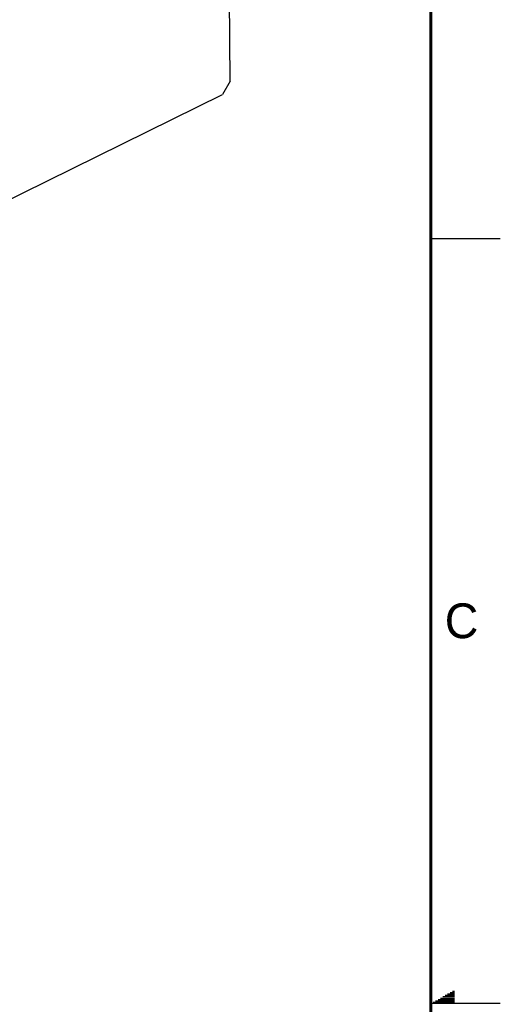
# Model space of a CAD drawing. Header units: inches. Extents: x 0 to 34, y 0 to 22.
# Tile 73 of 84: x 30.5 to 34, y 11 to 18.1. Entities that reach past the tile are written whole.
import ezdxf

# ---------------------------------------------------------------- set-up
doc = ezdxf.new("R2010")
doc.units = ezdxf.units.IN
doc.header["$LTSCALE"] = 1.87
doc.header["$MEASUREMENT"] = 0
doc.layers.get('0').update_dxf_attribs({"linetype": 'CONTINUOUS'})
doc.styles.add('TEXTSTYLE_2', font='txt')

msp = doc.modelspace()

# ---------------------------------------------------------------- linework, layer by layer
at = {"color": 7, "linetype": 'CONTINUOUS'}
for p, q in [((32.0571, 17.631), (32.0432, 19.137)), ((32.0571, 17.631), (32.0023, 17.5347)), ((27.997, 15.5634), (32.0023, 17.5347))]:
    msp.add_line(p, q, dxfattribs=at)
at = {"color": 2, "linetype": 'CONTINUOUS'}
for p, q in [((33.5, 16.5), (34, 16.5)), ((33.5866, 11.05), (33.6697, 11.05)), ((33.6039, 11.06), (33.6697, 11.06)), ((33.6213, 11.07), (33.6697, 11.07)), ((33.6386, 11.08), (33.6697, 11.08)), ((33.6559, 11.09), (33.6697, 11.09)), ((34, 11), (33.5, 11)), ((33.5173, 11.01), (33.6697, 11.01)), ((33.5347, 11.02), (33.6697, 11.02)), ((33.552, 11.03), (33.6697, 11.03)), ((33.5693, 11.04), (33.6697, 11.04))]:
    msp.add_line(p, q, dxfattribs=at)
at = {"color": 7, "linetype": 'CONTINUOUS', "const_width": 0.02}
msp.add_lwpolyline([(33.5, 0.5), (33.5, 21.5)], dxfattribs=at)

# ---------------------------------------------------------------- texts
at = {"color": 2, "linetype": 'CONTINUOUS', "insert": (33.6004, 13.8767), "char_height": 0.25, "width": 0.25, "attachment_point": 1, "line_spacing_factor": 0.9, "style": 'TEXTSTYLE_2'}
msp.add_mtext('C', dxfattribs=at)

doc.saveas('drawing.dxf')
